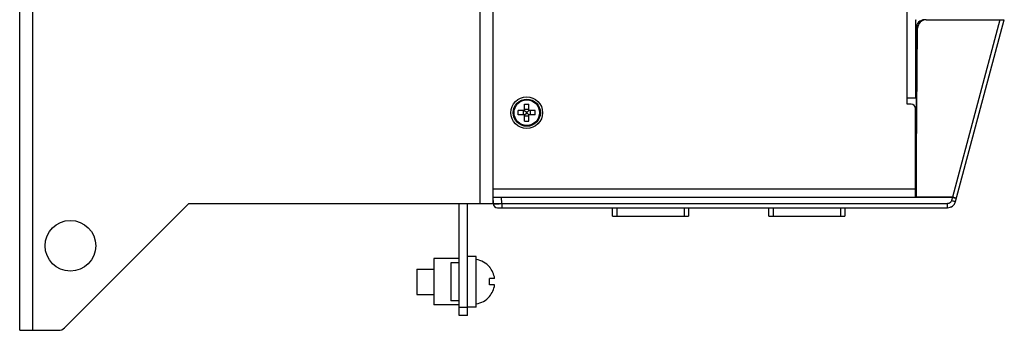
# Model space of a CAD drawing. Header units: millimetres. Extents: x 1158 to 2229, y -395 to 862.
# Tile 11 of 52: x 1957 to 2190, y -30 to 43. Entities that reach past the tile are written whole.
import ezdxf

# ---------------------------------------------------------------- set-up
doc = ezdxf.new("R2010")
doc.units = ezdxf.units.MM
doc.header["$LTSCALE"] = 30.734
doc.layers.get('0').update_dxf_attribs({"linetype": 'CONTINUOUS'})

msp = doc.modelspace()

# ---------------------------------------------------------------- linework, layer by layer
for p, q in [((1957.42, -30.08), (1957.42, 479.92)), ((1960.42, 479.92), (1960.42, -30.08)), ((2066.42, -0.08), (2066.42, 449.92)), ((2069.42, 448.42), (2069.42, 1.42)), ((2167.42, 24.92), (2167.42, 50.67)), ((2169.42, 43.42), (2169.42, 24.92)), ((2170.94, 43.42), (2171.02, 43.34)), ((2171.92, 43.42), (2190.42, 43.42)), ((2189.39, 43.42), (2178.14, 1.41)), ((2189.39, 43.42), (2178.14, 1.41)), ((2178.9, 0.4), (2190.42, 43.42)), ((2178.9, 0.4), (2190.42, 43.42)), ((2169.57, 1.42), (2169.92, 41.44)), ((2169.57, 41.42), (2169.57, 1.42)), ((2169.42, 26.92), (2169.57, 26.92)), ((2076.92, 23.42), (2077.92, 23.42)), ((2076.92, 21.96), (2076.92, 23.42)), ((2077.92, 21.96), (2077.92, 23.42)), ((2167.42, 24.92), (2169.42, 24.92)), ((2167.42, 23.42), (2167.42, 24.92)), ((2168.42, 23.42), (2167.42, 23.42)), ((2169.57, 24.92), (2169.42, 24.92)), ((2076.88, 21.92), (2075.42, 21.92)), ((2075.42, 20.92), (2075.42, 21.92)), ((2076.64, 20.92), (2076.64, 21.92)), ((2076.91, 21.93), (2077.33, 21.52)), ((2076.91, 20.91), (2077.33, 21.33)), ((2076.92, 22.21), (2077.92, 22.21)), ((2077.52, 21.52), (2077.33, 21.52)), ((2077.33, 21.52), (2077.33, 21.33)), ((2077.33, 21.33), (2077.52, 21.33)), ((2077.94, 21.93), (2077.52, 21.52)), ((2077.52, 21.33), (2077.52, 21.52)), ((2077.94, 20.91), (2077.52, 21.33)), ((2079.42, 21.92), (2077.96, 21.92)), ((2078.21, 21.92), (2078.21, 20.92)), ((2079.42, 20.92), (2079.42, 21.92)), ((2169.42, 1.42), (2169.42, 22.42)), ((2076.88, 20.92), (2075.42, 20.92)), ((2076.92, 19.42), (2076.92, 20.88)), ((2077.92, 20.63), (2076.92, 20.63)), ((2076.92, 19.42), (2077.92, 19.42)), ((2077.92, 19.42), (2077.92, 20.88)), ((2079.42, 20.92), (2077.96, 20.92)), ((2069.42, 3.42), (2169.42, 3.42)), ((2169.42, 3.42), (2169.57, 3.42)), ((2069.42, 1.42), (2169.57, 1.42)), ((2069.42, 1.42), (2169.57, 1.42)), ((2069.42, 1.42), (2069.48, -0.11)), ((2069.42, 1.42), (2069.48, -0.11)), ((2069.42, 1.42), (2069.42, -0.08)), ((2071.48, -0.11), (2071.42, 1.42)), ((2071.48, -0.11), (2071.42, 1.42)), ((2169.57, 1.42), (2178.14, 1.41)), ((2178.14, 1.41), (2169.57, 1.42)), ((2178.14, 1.41), (2177.93, 0.63)), ((2178.14, 1.41), (2177.93, 0.63)), ((2177.93, 0.63), (2178.15, 0.57)), ((2177.93, 0.63), (2178.15, 0.57)), ((2178.15, 0.57), (2178.35, 0.52)), ((2178.15, 0.57), (2178.35, 0.52)), ((2178.94, 1.21), (2178.72, 1.26)), ((1997.42, -0.08), (1968.01, -29.49)), ((1997.42, -0.08), (2069.42, -0.08)), ((2061.42, -26.58), (2061.42, -0.08)), ((2063.42, -26.58), (2063.42, -0.08)), ((2070.06, -0.13), (2070.37, -0.13)), ((2070.37, -0.13), (2070.06, -0.13)), ((2070.37, -0.13), (2070.9, -0.12)), ((2070.9, -0.12), (2070.37, -0.13)), ((2070.48, -1.08), (2176.96, -1.08)), ((2070.48, -1.08), (2176.96, -1.08)), ((2070.9, -0.12), (2071.48, -0.11)), ((2071.48, -0.11), (2070.9, -0.12)), ((2071.48, -0.11), (2176.97, -0.11)), ((2071.48, -0.11), (2176.97, -0.11)), ((2071.48, -0.11), (2071.48, -1.08)), ((2071.48, -0.11), (2071.48, -1.08)), ((2097.72, -3.08), (2097.72, -1.08)), ((2098.72, -1.08), (2098.72, -3.08)), ((2114.72, -3.08), (2114.72, -1.08)), ((2115.72, -1.08), (2115.72, -3.08)), ((2134.72, -3.08), (2134.72, -1.08)), ((2135.72, -1.08), (2135.72, -3.08)), ((2151.72, -3.08), (2151.72, -1.08)), ((2152.72, -1.08), (2152.72, -3.08)), ((2176.97, -1.08), (2176.97, -0.11)), ((2176.97, -1.08), (2176.97, -0.11)), ((2097.72, -3.08), (2115.72, -3.08)), ((2134.72, -3.08), (2152.72, -3.08)), ((2061.42, -13.08), (2055.42, -13.08)), ((2055.42, -13.08), (2055.42, -24.08)), ((2065.42, -12.58), (2063.42, -12.58)), ((2065.42, -24.58), (2065.42, -12.58)), ((2051.42, -15.58), (2055.42, -15.58)), ((2051.42, -15.58), (2051.42, -21.58)), ((2061.42, -14.08), (2059.42, -14.08)), ((2061.42, -14.08), (2059.42, -14.08)), ((2059.42, -14.08), (2059.42, -23.08)), ((2059.42, -14.08), (2059.42, -23.08)), ((2068.61, -15.08), (2068.57, -15.11)), ((2069.82, -17.83), (2068.57, -17.83)), ((2069.82, -19.33), (2068.57, -19.33)), ((2051.42, -21.58), (2055.42, -21.58)), ((2061.42, -23.08), (2059.42, -23.08)), ((2061.42, -23.08), (2059.42, -23.08)), ((2068.57, -22.04), (2068.61, -22.08)), ((2061.42, -24.08), (2055.42, -24.08)), ((2061.42, -24.58), (2063.42, -24.58)), ((2065.42, -24.58), (2063.42, -24.58)), ((2063.42, -26.58), (2061.42, -26.58)), ((1957.42, -30.08), (1966.6, -30.08))]:
    msp.add_line(p, q)
for points in [[(2177.93, 0.63), (2177.9, 0.52), (2177.85, 0.42), (2177.8, 0.33), (2177.73, 0.24), (2177.66, 0.16), (2177.57, 0.09), (2177.48, 0.03), (2177.39, -0.02), (2177.29, -0.06), (2177.18, -0.09), (2177.08, -0.11), (2176.97, -0.11)], [(2177.57, 0.09), (2177.48, 0.03), (2177.39, -0.02), (2177.29, -0.06), (2177.18, -0.09), (2177.07, -0.11), (2176.97, -0.11)], [(2177.93, 0.63), (2177.9, 0.52), (2177.85, 0.42), (2177.8, 0.33), (2177.73, 0.24), (2177.66, 0.16), (2177.57, 0.09)], [(2178.14, 1.41), (2178.19, 1.41), (2178.26, 1.39), (2178.34, 1.37), (2178.42, 1.34), (2178.5, 1.31), (2178.58, 1.29), (2178.66, 1.27), (2178.74, 1.26)], [(2178.72, 1.26), (2178.64, 1.28), (2178.56, 1.3), (2178.48, 1.32), (2178.4, 1.35), (2178.32, 1.37), (2178.25, 1.4), (2178.19, 1.41), (2178.14, 1.41)], [(2178.35, 0.52), (2178.44, 0.5), (2178.53, 0.47), (2178.61, 0.46), (2178.68, 0.44), (2178.75, 0.43), (2178.8, 0.41), (2178.84, 0.41), (2178.87, 0.4), (2178.89, 0.4), (2178.9, 0.4)], [(2178.35, 0.52), (2178.44, 0.5), (2178.53, 0.47), (2178.61, 0.46), (2178.68, 0.44), (2178.75, 0.43), (2178.8, 0.41), (2178.84, 0.41), (2178.87, 0.4), (2178.89, 0.4), (2178.9, 0.4)], [(2178.74, 1.26), (2178.89, 1.22), (2178.95, 1.2), (2179, 1.19), (2179.04, 1.18), (2179.08, 1.17), (2179.1, 1.17), (2179.1, 1.17)], [(2179.1, 1.17), (2179.09, 1.17), (2179.07, 1.17), (2179.04, 1.18), (2178.99, 1.19), (2178.94, 1.21)], [(2070.06, -0.13), (2069.81, -0.13), (2069.71, -0.13), (2069.63, -0.12), (2069.56, -0.12), (2069.52, -0.12), (2069.49, -0.12), (2069.48, -0.11)], [(2069.48, -0.11), (2069.49, -0.12), (2069.52, -0.12)], [(2069.52, -0.12), (2069.56, -0.12), (2069.63, -0.12), (2069.71, -0.13), (2069.81, -0.13), (2070.06, -0.13)], [(2068.61, -18.58), (2068.61, -18.45), (2068.6, -18.33), (2068.6, -18.2), (2068.59, -18.08), (2068.58, -17.95), (2068.57, -17.83)], [(2068.57, -19.33), (2068.58, -19.2), (2068.59, -19.08), (2068.6, -18.95), (2068.6, -18.83), (2068.61, -18.7), (2068.61, -18.58)]]:
    msp.add_lwpolyline(points)
for centre, radius in [((2077.42, 21.42), 3.75), ((2077.42, 21.42), 3.22), ((2077.42, 21.42), 3.02), ((1969.42, -10.08), 6)]:
    msp.add_circle(centre, radius)
for centre, radius, start, end in [((2171.42, 42.92), 2, 165.5108, 180), ((2171.57, 41.42), 2, 90, 180), ((2171.92, 41.42), 2, 90, 179.5), ((2168.42, 22.42), 1, 0, 90), ((2076.88, 21.96), 0.04, 270, 360), ((2077.96, 21.96), 0.04, 180, 270), ((2076.88, 20.88), 0.04, 0, 90), ((2077.96, 20.88), 0.04, 90, 180), ((2176.97, 0.92), 2, 269.9912, 345), ((2070.48, -0.08), 1, 182, 270), ((2070.48, -0.08), 1, 182.0007, 270.0229), ((2176.97, 0.92), 2, 269.9963, 307.4924), ((2064.61, -18.58), 5.31, 41.2102, 81.2026), ((2064.61, -18.58), 5.26, 8.1986, 41.2102), ((2064.61, -18.58), 5.26, 318.7898, 351.8014), ((2064.61, -18.58), 5.31, 278.7974, 318.7898), ((1966.6, -28.08), 2, 270, 315)]:
    msp.add_arc(centre, radius, start, end)

doc.saveas('drawing.dxf')
